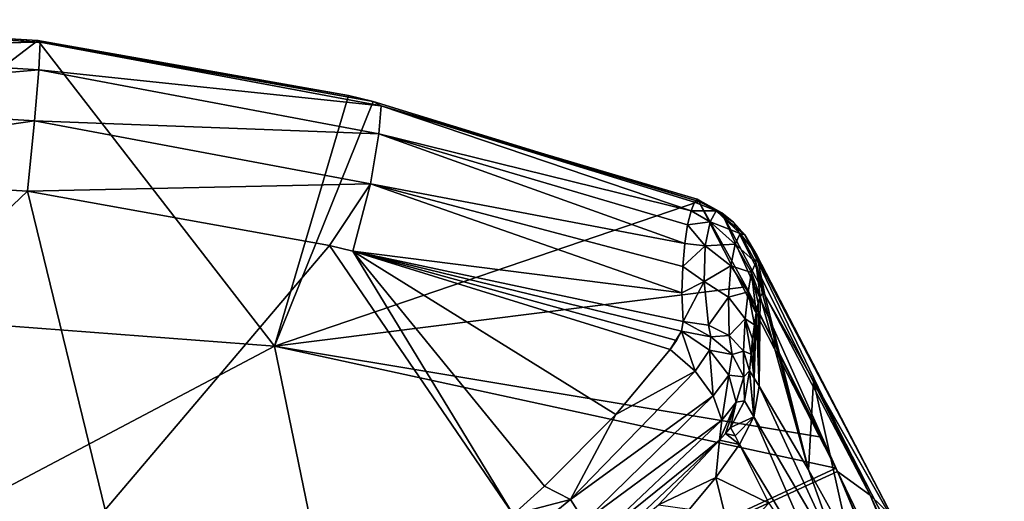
# Model space of a CAD drawing. Header units: millimetres. Extents: x -146 to 149, y -375 to 194.
# Tile 40 of 41: x 124.07 to 136.4, y 140.48 to 146.51. Entities that reach past the tile are written whole.
import ezdxf

# ---------------------------------------------------------------- set-up
doc = ezdxf.new("R2010")
doc.units = ezdxf.units.MM
doc.header["$LTSCALE"] = 309.490804
for name, color, linetype in [('19', 7, 'CONTINUOUS'), ('33', 7, 'CONTINUOUS'), ('35', 7, 'CONTINUOUS'), ('36', 7, 'CONTINUOUS'), ('48', 7, 'CONTINUOUS'), ('63', 7, 'CONTINUOUS'), ('64', 7, 'CONTINUOUS'), ('66', 7, 'CONTINUOUS'), ('73', 7, 'CONTINUOUS'), ('74', 7, 'CONTINUOUS'), ('79', 7, 'CONTINUOUS'), ('80', 7, 'CONTINUOUS'), ('81', 7, 'CONTINUOUS')]:
    doc.layers.add(name, color=color, linetype=linetype)

msp = doc.modelspace()

# ---------------------------------------------------------------- linework, layer by layer
at = {"layer": '19', "color": 7, "linetype": 'CONTINUOUS', "true_color": 0xa2afbf}
for points in [[(124.295, 146.254, 111.409), (120, 142.976, 89.09), (119.982, 146.513, 111.445), (124.295, 146.254, 111.409)], [(127.257, 142.424, 89.188), (120, 142.976, 89.09), (124.295, 146.254, 111.409), (127.257, 142.424, 89.188)], [(128.186, 145.563, 111.31), (127.257, 142.424, 89.188), (124.295, 146.254, 111.409), (128.186, 145.563, 111.31)], [(128.496, 145.488, 111.299), (127.257, 142.424, 89.188), (128.186, 145.563, 111.31), (128.496, 145.488, 111.299)], [(132.573, 144.239, 111.11), (127.257, 142.424, 89.188), (128.496, 145.488, 111.299), (132.573, 144.239, 111.11)], [(133.168, 143.167, 103.827), (127.257, 142.424, 89.188), (132.573, 144.239, 111.11), (133.168, 143.167, 103.827)], [(134.109, 141.285, 92.331), (127.257, 142.424, 89.188), (133.168, 143.167, 103.827), (134.109, 141.285, 92.331)], [(127.257, 142.424, 89.188), (120, 138.593, 66.924), (120, 142.976, 89.09), (127.257, 142.424, 89.188)], [(128.159, 138.042, 67.05), (120, 138.593, 66.924), (127.257, 142.424, 89.188), (128.159, 138.042, 67.05)], [(134.291, 140.896, 90.121), (128.159, 138.042, 67.05), (127.257, 142.424, 89.188), (134.291, 140.896, 90.121)], [(134.291, 140.896, 90.121), (127.257, 142.424, 89.188), (134.109, 141.285, 92.331), (134.291, 140.896, 90.121)], [(134.309, 140.857, 89.903), (128.159, 138.042, 67.05), (134.291, 140.896, 90.121), (134.309, 140.857, 89.903)], [(135.711, 137.565, 72.877), (128.159, 138.042, 67.05), (134.309, 140.857, 89.903), (135.711, 137.565, 72.877)]]:
    msp.add_3dface(points, dxfattribs=at)
at = {"layer": '33', "color": 7, "linetype": 'CONTINUOUS', "true_color": 0xa2afbf}
for points in [[(133.451, 140.46, 107.527), (133.085, 141.194, 112.349), (132.787, 140.783, 112.254), (133.451, 140.46, 107.527)], [(132.456, 140.386, 112.162), (132.986, 139.969, 107.533), (132.787, 140.783, 112.254), (132.456, 140.386, 112.162)], [(132.986, 139.969, 107.533), (133.451, 140.46, 107.527), (132.787, 140.783, 112.254), (132.986, 139.969, 107.533)]]:
    msp.add_3dface(points, dxfattribs=at)
at = {"layer": '35', "color": 7, "linetype": 'CONTINUOUS', "true_color": 0xa2afbf}
for points in [[(132.971, 141.408, 113.835), (132.907, 141.334, 113.906), (133.028, 141.304, 113.103), (132.971, 141.408, 113.835)], [(132.787, 140.783, 112.254), (132.834, 141.249, 113.967), (132.068, 140.437, 114.581), (132.787, 140.783, 112.254)], [(132.787, 140.783, 112.254), (133.085, 141.194, 112.349), (132.834, 141.249, 113.967), (132.787, 140.783, 112.254)], [(132.834, 141.249, 113.967), (133.085, 141.194, 112.349), (132.907, 141.334, 113.906), (132.834, 141.249, 113.967)], [(132.907, 141.334, 113.906), (133.085, 141.194, 112.349), (133.028, 141.304, 113.103), (132.907, 141.334, 113.906)], [(132.456, 140.386, 112.162), (132.787, 140.783, 112.254), (132.068, 140.437, 114.581), (132.456, 140.386, 112.162)]]:
    msp.add_3dface(points, dxfattribs=at)
at = {"layer": '36', "color": 7, "linetype": 'CONTINUOUS', "true_color": 0xa2afbf}
for points in [[(133.344, 143.049, 112.02), (133.949, 140.878, 104.891), (133.373, 143.085, 111.675), (133.344, 143.049, 112.02)], [(133.373, 143.085, 111.675), (133.949, 140.878, 104.891), (133.4, 143.067, 111.345), (133.373, 143.085, 111.675)], [(133.4, 143.067, 111.345), (133.949, 140.878, 104.891), (134.012, 141.99, 104.079), (133.4, 143.067, 111.345)], [(133.292, 142.842, 112.651), (133.328, 141.926, 112.269), (133.317, 142.965, 112.347), (133.292, 142.842, 112.651)], [(133.317, 142.965, 112.347), (133.328, 141.926, 112.269), (133.344, 143.049, 112.02), (133.317, 142.965, 112.347)], [(133.328, 141.926, 112.269), (133.949, 140.878, 104.891), (133.344, 143.049, 112.02), (133.328, 141.926, 112.269)], [(133.268, 142.023, 112.989), (133.328, 141.926, 112.269), (133.292, 142.842, 112.651), (133.268, 142.023, 112.989)], [(133.27, 142.691, 112.931), (133.268, 142.023, 112.989), (133.292, 142.842, 112.651), (133.27, 142.691, 112.931)], [(133.248, 142.517, 113.194), (133.268, 142.023, 112.989), (133.27, 142.691, 112.931), (133.248, 142.517, 113.194)], [(133.228, 142.324, 113.443), (133.268, 142.023, 112.989), (133.248, 142.517, 113.194), (133.228, 142.324, 113.443)], [(133.209, 142.116, 113.685), (133.268, 142.023, 112.989), (133.228, 142.324, 113.443), (133.209, 142.116, 113.685)], [(133.949, 140.878, 104.891), (134.471, 139.94, 98.689), (134.012, 141.99, 104.079), (133.949, 140.878, 104.891)], [(134.012, 141.99, 104.079), (134.471, 139.94, 98.689), (134.978, 140.103, 92.611), (134.012, 141.99, 104.079)]]:
    msp.add_3dface(points, dxfattribs=at)
at = {"layer": '48', "color": 7, "linetype": 'CONTINUOUS', "true_color": 0xa2afbf}
for points in [[(119.983, 144.62, 115.262), (119.995, 140.39, 117.384), (124.164, 144.365, 115.207), (119.983, 144.62, 115.262)], [(119.995, 140.39, 117.384), (125.138, 140.376, 117.104), (124.164, 144.365, 115.207), (119.995, 140.39, 117.384)], [(124.164, 144.365, 115.207), (125.138, 140.376, 117.104), (127.949, 143.686, 115.058), (124.164, 144.365, 115.207)], [(125.138, 140.376, 117.104), (130.247, 140.317, 116.264), (127.949, 143.686, 115.058), (125.138, 140.376, 117.104)], [(127.949, 143.686, 115.058), (130.247, 140.317, 116.264), (128.242, 143.615, 115.042), (127.949, 143.686, 115.058)], [(128.242, 143.615, 115.042), (130.247, 140.317, 116.264), (130.639, 140.672, 116.01), (128.242, 143.615, 115.042)], [(132.217, 142.384, 114.761), (128.242, 143.615, 115.042), (131.535, 141.571, 115.356), (132.217, 142.384, 114.761)], [(131.535, 141.571, 115.356), (128.242, 143.615, 115.042), (130.639, 140.672, 116.01), (131.535, 141.571, 115.356)]]:
    msp.add_3dface(points, dxfattribs=at)
at = {"layer": '63', "color": 7, "linetype": 'CONTINUOUS', "true_color": 0xa2afbf}
for points in [[(134.416, 139.585, 98.742), (133.328, 141.926, 112.269), (133.265, 141.542, 112.317), (134.416, 139.585, 98.742)], [(133.949, 140.878, 104.891), (133.328, 141.926, 112.269), (134.416, 139.585, 98.742), (133.949, 140.878, 104.891)], [(133.085, 141.194, 112.349), (134.261, 139.259, 98.782), (133.265, 141.542, 112.317), (133.085, 141.194, 112.349)], [(134.261, 139.259, 98.782), (134.416, 139.585, 98.742), (133.265, 141.542, 112.317), (134.261, 139.259, 98.782)], [(133.085, 141.194, 112.349), (133.451, 140.46, 107.527), (134.261, 139.259, 98.782), (133.085, 141.194, 112.349)], [(134.471, 139.94, 98.689), (133.949, 140.878, 104.891), (134.416, 139.585, 98.742), (134.471, 139.94, 98.689)]]:
    msp.add_3dface(points, dxfattribs=at)
at = {"layer": '64', "color": 7, "linetype": 'CONTINUOUS', "true_color": 0xa2afbf}
for points in [[(133.265, 141.542, 112.317), (133.209, 142.116, 113.685), (133.145, 141.743, 113.764), (133.265, 141.542, 112.317)], [(133.268, 142.023, 112.989), (133.209, 142.116, 113.685), (133.265, 141.542, 112.317), (133.268, 142.023, 112.989)], [(133.328, 141.926, 112.269), (133.268, 142.023, 112.989), (133.265, 141.542, 112.317), (133.328, 141.926, 112.269)], [(132.971, 141.408, 113.835), (133.265, 141.542, 112.317), (133.145, 141.743, 113.764), (132.971, 141.408, 113.835)], [(132.971, 141.408, 113.835), (133.028, 141.304, 113.103), (133.265, 141.542, 112.317), (132.971, 141.408, 113.835)], [(133.028, 141.304, 113.103), (133.085, 141.194, 112.349), (133.265, 141.542, 112.317), (133.028, 141.304, 113.103)]]:
    msp.add_3dface(points, dxfattribs=at)
at = {"layer": '66', "color": 7, "linetype": 'CONTINUOUS', "true_color": 0xa2afbf}
for points in [[(124.295, 146.254, 111.409), (119.982, 146.513, 111.445), (119.982, 146.5, 112.572), (124.295, 146.254, 111.409)], [(124.295, 146.254, 111.409), (119.982, 146.5, 112.572), (124.322, 146.234, 112.53), (124.295, 146.254, 111.409)], [(119.982, 146.5, 112.572), (119.982, 146.155, 113.645), (124.322, 146.234, 112.53), (119.982, 146.5, 112.572)], [(124.322, 146.234, 112.53), (119.982, 146.155, 113.645), (124.308, 145.887, 113.598), (124.322, 146.234, 112.53)], [(119.982, 146.155, 113.645), (119.982, 145.509, 114.569), (124.308, 145.887, 113.598), (119.982, 146.155, 113.645)], [(128.186, 145.563, 111.31), (124.295, 146.254, 111.409), (124.322, 146.234, 112.53), (128.186, 145.563, 111.31)], [(128.595, 145.436, 112.404), (124.322, 146.234, 112.53), (124.308, 145.887, 113.598), (128.595, 145.436, 112.404)], [(128.496, 145.488, 111.299), (128.186, 145.563, 111.31), (124.322, 146.234, 112.53), (128.496, 145.488, 111.299)], [(128.595, 145.436, 112.404), (128.496, 145.488, 111.299), (124.322, 146.234, 112.53), (128.595, 145.436, 112.404)], [(124.308, 145.887, 113.598), (119.982, 145.509, 114.569), (124.254, 145.246, 114.517), (124.308, 145.887, 113.598)], [(128.566, 145.086, 113.453), (124.308, 145.887, 113.598), (124.254, 145.246, 114.517), (128.566, 145.086, 113.453)], [(128.566, 145.086, 113.453), (128.595, 145.436, 112.404), (124.308, 145.887, 113.598), (128.566, 145.086, 113.453)], [(119.982, 145.509, 114.569), (119.983, 144.62, 115.262), (124.254, 145.246, 114.517), (119.982, 145.509, 114.569)], [(132.573, 144.239, 111.11), (128.496, 145.488, 111.299), (128.595, 145.436, 112.404), (132.573, 144.239, 111.11)], [(128.595, 145.436, 112.404), (128.566, 145.086, 113.453), (132.476, 144.12, 112.62), (128.595, 145.436, 112.404)], [(132.573, 144.239, 111.11), (128.595, 145.436, 112.404), (132.553, 144.268, 111.601), (132.573, 144.239, 111.11)], [(132.553, 144.268, 111.601), (128.595, 145.436, 112.404), (132.518, 144.229, 112.119), (132.553, 144.268, 111.601)], [(132.518, 144.229, 112.119), (128.595, 145.436, 112.404), (132.476, 144.12, 112.62), (132.518, 144.229, 112.119)], [(119.983, 144.62, 115.262), (124.164, 144.365, 115.207), (124.254, 145.246, 114.517), (119.983, 144.62, 115.262)], [(124.164, 144.365, 115.207), (128.46, 144.458, 114.358), (124.254, 145.246, 114.517), (124.164, 144.365, 115.207)], [(128.46, 144.458, 114.358), (128.566, 145.086, 113.453), (124.254, 145.246, 114.517), (128.46, 144.458, 114.358)], [(128.566, 145.086, 113.453), (128.46, 144.458, 114.358), (132.397, 143.711, 113.518), (128.566, 145.086, 113.453)], [(132.476, 144.12, 112.62), (128.566, 145.086, 113.453), (132.434, 143.946, 113.089), (132.476, 144.12, 112.62)], [(132.434, 143.946, 113.089), (128.566, 145.086, 113.453), (132.397, 143.711, 113.518), (132.434, 143.946, 113.089)], [(124.164, 144.365, 115.207), (127.949, 143.686, 115.058), (128.46, 144.458, 114.358), (124.164, 144.365, 115.207)], [(127.949, 143.686, 115.058), (128.242, 143.615, 115.042), (128.46, 144.458, 114.358), (127.949, 143.686, 115.058)], [(128.46, 144.458, 114.358), (128.242, 143.615, 115.042), (132.363, 143.094, 114.23), (128.46, 144.458, 114.358)], [(132.397, 143.711, 113.518), (128.46, 144.458, 114.358), (132.372, 143.424, 113.9), (132.397, 143.711, 113.518)], [(132.372, 143.424, 113.9), (128.46, 144.458, 114.358), (132.363, 143.094, 114.23), (132.372, 143.424, 113.9)], [(128.242, 143.615, 115.042), (132.217, 142.384, 114.761), (132.295, 142.498, 114.677), (128.242, 143.615, 115.042)], [(132.358, 142.612, 114.589), (128.242, 143.615, 115.042), (132.295, 142.498, 114.677), (132.358, 142.612, 114.589)], [(132.363, 143.094, 114.23), (128.242, 143.615, 115.042), (132.379, 142.734, 114.502), (132.363, 143.094, 114.23)], [(132.379, 142.734, 114.502), (128.242, 143.615, 115.042), (132.358, 142.612, 114.589), (132.379, 142.734, 114.502)]]:
    msp.add_3dface(points, dxfattribs=at)
at = {"layer": '73', "color": 7, "linetype": 'CONTINUOUS', "true_color": 0xa2afbf}
for points in [[(132.217, 142.384, 114.761), (132.358, 142.612, 114.589), (132.295, 142.498, 114.677), (132.217, 142.384, 114.761)], [(132.358, 142.612, 114.589), (132.217, 142.384, 114.761), (132.53, 142.112, 114.723), (132.358, 142.612, 114.589)], [(132.358, 142.612, 114.589), (132.53, 142.112, 114.723), (132.708, 142.376, 114.522), (132.358, 142.612, 114.589)], [(132.53, 142.112, 114.723), (132.755, 141.803, 114.56), (132.708, 142.376, 114.522), (132.53, 142.112, 114.723)], [(132.708, 142.376, 114.522), (132.755, 141.803, 114.56), (132.948, 142.064, 114.357), (132.708, 142.376, 114.522)], [(132.755, 141.803, 114.56), (132.862, 141.501, 114.296), (132.948, 142.064, 114.357), (132.755, 141.803, 114.56)], [(132.948, 142.064, 114.357), (132.862, 141.501, 114.296), (133.04, 141.724, 114.114), (132.948, 142.064, 114.357)], [(132.834, 141.249, 113.967), (132.907, 141.334, 113.906), (133.04, 141.724, 114.114), (132.834, 141.249, 113.967)], [(132.862, 141.501, 114.296), (132.834, 141.249, 113.967), (133.04, 141.724, 114.114), (132.862, 141.501, 114.296)], [(132.907, 141.334, 113.906), (132.971, 141.408, 113.835), (133.04, 141.724, 114.114), (132.907, 141.334, 113.906)]]:
    msp.add_3dface(points, dxfattribs=at)
at = {"layer": '74', "color": 7, "linetype": 'CONTINUOUS', "true_color": 0xa2afbf}
for points in [[(132.217, 142.384, 114.761), (131.535, 141.571, 115.356), (132.53, 142.112, 114.723), (132.217, 142.384, 114.761)], [(132.53, 142.112, 114.723), (131.535, 141.571, 115.356), (130.966, 140.506, 115.941), (132.53, 142.112, 114.723)], [(132.755, 141.803, 114.56), (132.53, 142.112, 114.723), (130.966, 140.506, 115.941), (132.755, 141.803, 114.56)], [(131.142, 140.229, 115.831), (132.755, 141.803, 114.56), (130.966, 140.506, 115.941), (131.142, 140.229, 115.831)], [(132.862, 141.501, 114.296), (132.755, 141.803, 114.56), (131.142, 140.229, 115.831), (132.862, 141.501, 114.296)], [(131.535, 141.571, 115.356), (130.639, 140.672, 116.01), (130.966, 140.506, 115.941), (131.535, 141.571, 115.356)], [(131.238, 139.963, 115.629), (132.862, 141.501, 114.296), (131.142, 140.229, 115.831), (131.238, 139.963, 115.629)], [(132.834, 141.249, 113.967), (132.862, 141.501, 114.296), (131.238, 139.963, 115.629), (132.834, 141.249, 113.967)], [(131.242, 139.744, 115.361), (132.834, 141.249, 113.967), (131.238, 139.963, 115.629), (131.242, 139.744, 115.361)], [(132.068, 140.437, 114.581), (132.834, 141.249, 113.967), (131.242, 139.744, 115.361), (132.068, 140.437, 114.581)], [(130.639, 140.672, 116.01), (130.247, 140.317, 116.264), (130.966, 140.506, 115.941), (130.639, 140.672, 116.01)], [(130.247, 140.317, 116.264), (129.166, 139.041, 116.992), (130.966, 140.506, 115.941), (130.247, 140.317, 116.264)], [(129.166, 139.041, 116.992), (131.142, 140.229, 115.831), (130.966, 140.506, 115.941), (129.166, 139.041, 116.992)]]:
    msp.add_3dface(points, dxfattribs=at)
at = {"layer": '79', "color": 7, "linetype": 'CONTINUOUS', "true_color": 0xa2afbf}
for points in [[(132.379, 142.734, 114.502), (132.358, 142.612, 114.589), (132.725, 142.541, 114.43), (132.379, 142.734, 114.502)], [(132.379, 142.734, 114.502), (132.725, 142.541, 114.43), (132.695, 142.689, 114.356), (132.379, 142.734, 114.502)], [(132.358, 142.612, 114.589), (132.708, 142.376, 114.522), (132.725, 142.541, 114.43), (132.358, 142.612, 114.589)], [(132.695, 142.689, 114.356), (132.725, 142.541, 114.43), (132.956, 142.561, 114.157), (132.695, 142.689, 114.356)], [(132.708, 142.376, 114.522), (132.99, 142.32, 114.247), (132.725, 142.541, 114.43), (132.708, 142.376, 114.522)], [(132.725, 142.541, 114.43), (132.99, 142.32, 114.247), (132.956, 142.561, 114.157), (132.725, 142.541, 114.43)], [(132.956, 142.561, 114.157), (132.99, 142.32, 114.247), (133.134, 142.363, 113.925), (132.956, 142.561, 114.157)], [(132.708, 142.376, 114.522), (132.948, 142.064, 114.357), (132.99, 142.32, 114.247), (132.708, 142.376, 114.522)], [(132.99, 142.32, 114.247), (133.136, 142.042, 114.015), (133.134, 142.363, 113.925), (132.99, 142.32, 114.247)], [(133.136, 142.042, 114.015), (133.209, 142.116, 113.685), (133.134, 142.363, 113.925), (133.136, 142.042, 114.015)], [(132.948, 142.064, 114.357), (133.136, 142.042, 114.015), (132.99, 142.32, 114.247), (132.948, 142.064, 114.357)], [(133.145, 141.743, 113.764), (133.209, 142.116, 113.685), (133.136, 142.042, 114.015), (133.145, 141.743, 113.764)], [(132.948, 142.064, 114.357), (133.04, 141.724, 114.114), (133.136, 142.042, 114.015), (132.948, 142.064, 114.357)], [(133.04, 141.724, 114.114), (133.145, 141.743, 113.764), (133.136, 142.042, 114.015), (133.04, 141.724, 114.114)], [(132.971, 141.408, 113.835), (133.145, 141.743, 113.764), (133.04, 141.724, 114.114), (132.971, 141.408, 113.835)]]:
    msp.add_3dface(points, dxfattribs=at)
at = {"layer": '80', "color": 7, "linetype": 'CONTINUOUS', "true_color": 0xa2afbf}
for points in [[(132.518, 144.229, 112.119), (132.476, 144.12, 112.62), (132.792, 144.12, 111.911), (132.518, 144.229, 112.119)], [(132.553, 144.268, 111.601), (132.518, 144.229, 112.119), (132.792, 144.12, 111.911), (132.553, 144.268, 111.601)], [(132.573, 144.239, 111.11), (132.553, 144.268, 111.601), (132.861, 144.095, 111.154), (132.573, 144.239, 111.11)], [(132.553, 144.268, 111.601), (132.792, 144.12, 111.911), (132.861, 144.095, 111.154), (132.553, 144.268, 111.601)], [(132.476, 144.12, 112.62), (132.434, 143.946, 113.089), (132.717, 143.982, 112.651), (132.476, 144.12, 112.62)], [(132.476, 144.12, 112.62), (132.717, 143.982, 112.651), (132.792, 144.12, 111.911), (132.476, 144.12, 112.62)], [(132.717, 143.982, 112.651), (133.09, 143.837, 111.92), (132.792, 144.12, 111.911), (132.717, 143.982, 112.651)], [(133.09, 143.837, 111.92), (133.152, 143.818, 111.218), (132.792, 144.12, 111.911), (133.09, 143.837, 111.92)], [(132.792, 144.12, 111.911), (133.152, 143.818, 111.218), (133.008, 143.977, 111.183), (132.792, 144.12, 111.911)], [(132.861, 144.095, 111.154), (132.792, 144.12, 111.911), (133.008, 143.977, 111.183), (132.861, 144.095, 111.154)], [(132.434, 143.946, 113.089), (132.397, 143.711, 113.518), (132.655, 143.682, 113.337), (132.434, 143.946, 113.089)], [(132.434, 143.946, 113.089), (132.655, 143.682, 113.337), (132.717, 143.982, 112.651), (132.434, 143.946, 113.089)], [(132.655, 143.682, 113.337), (133.028, 143.703, 112.596), (132.717, 143.982, 112.651), (132.655, 143.682, 113.337)], [(133.028, 143.703, 112.596), (133.09, 143.837, 111.92), (132.717, 143.982, 112.651), (133.028, 143.703, 112.596)], [(133.028, 143.703, 112.596), (133.286, 143.475, 111.905), (133.09, 143.837, 111.92), (133.028, 143.703, 112.596)], [(133.286, 143.475, 111.905), (133.3, 143.564, 111.267), (133.09, 143.837, 111.92), (133.286, 143.475, 111.905)], [(133.152, 143.818, 111.218), (133.09, 143.837, 111.92), (133.3, 143.564, 111.267), (133.152, 143.818, 111.218)], [(132.397, 143.711, 113.518), (132.372, 143.424, 113.9), (132.655, 143.682, 113.337), (132.397, 143.711, 113.518)], [(132.975, 143.431, 113.214), (133.028, 143.703, 112.596), (132.655, 143.682, 113.337), (132.975, 143.431, 113.214)], [(132.975, 143.431, 113.214), (133.235, 143.349, 112.5), (133.028, 143.703, 112.596), (132.975, 143.431, 113.214)], [(133.235, 143.349, 112.5), (133.286, 143.475, 111.905), (133.028, 143.703, 112.596), (133.235, 143.349, 112.5)], [(132.372, 143.424, 113.9), (132.64, 143.234, 113.921), (132.655, 143.682, 113.337), (132.372, 143.424, 113.9)], [(132.64, 143.234, 113.921), (132.975, 143.431, 113.214), (132.655, 143.682, 113.337), (132.64, 143.234, 113.921)], [(133.286, 143.475, 111.905), (133.4, 143.067, 111.345), (133.3, 143.564, 111.267), (133.286, 143.475, 111.905)], [(133.235, 143.349, 112.5), (133.344, 143.049, 112.02), (133.286, 143.475, 111.905), (133.235, 143.349, 112.5)], [(133.344, 143.049, 112.02), (133.373, 143.085, 111.675), (133.286, 143.475, 111.905), (133.344, 143.049, 112.02)], [(133.373, 143.085, 111.675), (133.4, 143.067, 111.345), (133.286, 143.475, 111.905), (133.373, 143.085, 111.675)], [(132.372, 143.424, 113.9), (132.363, 143.094, 114.23), (132.64, 143.234, 113.921), (132.372, 143.424, 113.9)], [(132.947, 143.038, 113.742), (132.975, 143.431, 113.214), (132.64, 143.234, 113.921), (132.947, 143.038, 113.742)], [(132.947, 143.038, 113.742), (133.19, 143.106, 113.044), (132.975, 143.431, 113.214), (132.947, 143.038, 113.742)], [(133.19, 143.106, 113.044), (133.235, 143.349, 112.5), (132.975, 143.431, 113.214), (133.19, 143.106, 113.044)], [(133.19, 143.106, 113.044), (133.292, 142.842, 112.651), (133.235, 143.349, 112.5), (133.19, 143.106, 113.044)], [(133.292, 142.842, 112.651), (133.317, 142.965, 112.347), (133.235, 143.349, 112.5), (133.292, 142.842, 112.651)], [(133.317, 142.965, 112.347), (133.344, 143.049, 112.02), (133.235, 143.349, 112.5), (133.317, 142.965, 112.347)], [(132.363, 143.094, 114.23), (132.379, 142.734, 114.502), (132.64, 143.234, 113.921), (132.363, 143.094, 114.23)], [(132.379, 142.734, 114.502), (132.695, 142.689, 114.356), (132.64, 143.234, 113.921), (132.379, 142.734, 114.502)], [(132.695, 142.689, 114.356), (132.947, 143.038, 113.742), (132.64, 143.234, 113.921), (132.695, 142.689, 114.356)], [(133.155, 142.769, 113.519), (133.19, 143.106, 113.044), (132.947, 143.038, 113.742), (133.155, 142.769, 113.519)], [(133.155, 142.769, 113.519), (133.27, 142.691, 112.931), (133.19, 143.106, 113.044), (133.155, 142.769, 113.519)], [(133.27, 142.691, 112.931), (133.292, 142.842, 112.651), (133.19, 143.106, 113.044), (133.27, 142.691, 112.931)], [(132.695, 142.689, 114.356), (132.956, 142.561, 114.157), (132.947, 143.038, 113.742), (132.695, 142.689, 114.356)], [(132.956, 142.561, 114.157), (133.155, 142.769, 113.519), (132.947, 143.038, 113.742), (132.956, 142.561, 114.157)], [(132.956, 142.561, 114.157), (133.134, 142.363, 113.925), (133.155, 142.769, 113.519), (132.956, 142.561, 114.157)], [(133.134, 142.363, 113.925), (133.228, 142.324, 113.443), (133.155, 142.769, 113.519), (133.134, 142.363, 113.925)], [(133.228, 142.324, 113.443), (133.248, 142.517, 113.194), (133.155, 142.769, 113.519), (133.228, 142.324, 113.443)], [(133.248, 142.517, 113.194), (133.27, 142.691, 112.931), (133.155, 142.769, 113.519), (133.248, 142.517, 113.194)], [(133.209, 142.116, 113.685), (133.228, 142.324, 113.443), (133.134, 142.363, 113.925), (133.209, 142.116, 113.685)]]:
    msp.add_3dface(points, dxfattribs=at)
at = {"layer": '81', "color": 7, "linetype": 'CONTINUOUS', "true_color": 0xa2afbf}
for points in [[(134.309, 140.857, 89.903), (133.168, 143.167, 103.827), (132.573, 144.239, 111.11), (134.309, 140.857, 89.903)], [(134.309, 140.857, 89.903), (132.573, 144.239, 111.11), (132.861, 144.095, 111.154), (134.309, 140.857, 89.903)], [(134.309, 140.857, 89.903), (132.861, 144.095, 111.154), (134.721, 140.561, 89.272), (134.309, 140.857, 89.903)], [(132.861, 144.095, 111.154), (133.008, 143.977, 111.183), (134.721, 140.561, 89.272), (132.861, 144.095, 111.154)], [(133.008, 143.977, 111.183), (133.152, 143.818, 111.218), (134.721, 140.561, 89.272), (133.008, 143.977, 111.183)], [(133.152, 143.818, 111.218), (133.3, 143.564, 111.267), (135.002, 140.287, 89.345), (133.152, 143.818, 111.218)], [(133.152, 143.818, 111.218), (135.002, 140.287, 89.345), (134.721, 140.561, 89.272), (133.152, 143.818, 111.218)], [(133.3, 143.564, 111.267), (133.4, 143.067, 111.345), (135.181, 139.939, 89.423), (133.3, 143.564, 111.267)], [(133.3, 143.564, 111.267), (135.181, 139.939, 89.423), (135.002, 140.287, 89.345), (133.3, 143.564, 111.267)], [(134.309, 140.857, 89.903), (134.109, 141.285, 92.331), (133.168, 143.167, 103.827), (134.309, 140.857, 89.903)], [(133.4, 143.067, 111.345), (134.012, 141.99, 104.079), (135.181, 139.939, 89.423), (133.4, 143.067, 111.345)], [(134.012, 141.99, 104.079), (134.978, 140.103, 92.611), (135.181, 139.939, 89.423), (134.012, 141.99, 104.079)], [(134.309, 140.857, 89.903), (134.291, 140.896, 90.121), (134.109, 141.285, 92.331), (134.309, 140.857, 89.903)], [(136.157, 136.413, 67.481), (135.711, 137.565, 72.877), (134.309, 140.857, 89.903), (136.157, 136.413, 67.481)], [(136.157, 136.413, 67.481), (134.309, 140.857, 89.903), (136.533, 136.233, 67.481), (136.157, 136.413, 67.481)], [(136.533, 136.233, 67.481), (134.309, 140.857, 89.903), (134.721, 140.561, 89.272), (136.533, 136.233, 67.481)], [(136.827, 135.96, 67.566), (136.533, 136.233, 67.481), (134.721, 140.561, 89.272), (136.827, 135.96, 67.566)], [(135.002, 140.287, 89.345), (136.827, 135.96, 67.566), (134.721, 140.561, 89.272), (135.002, 140.287, 89.345)]]:
    msp.add_3dface(points, dxfattribs=at)

doc.saveas('drawing.dxf')
